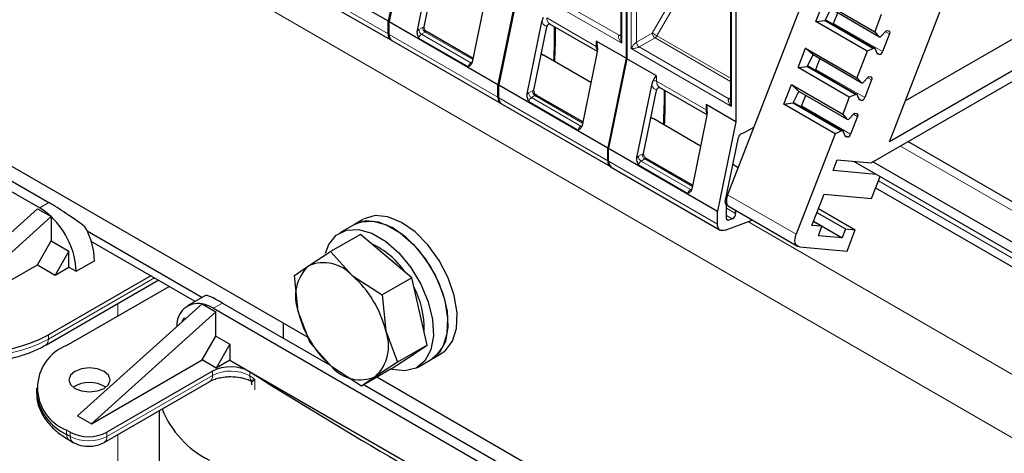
# Model space of a CAD drawing. Header units: millimetres. Extents: x 5 to 418, y 2 to 292.
# Tile 22 of 41: x 253 to 283, y 118 to 131. Entities that reach past the tile are written whole.
import ezdxf

# ---------------------------------------------------------------- set-up
doc = ezdxf.new("R2010")
doc.units = ezdxf.units.MM

msp = doc.modelspace()

# ---------------------------------------------------------------- linework, layer by layer
at = {"color": 7, "linetype": 'Continuous', "lineweight": 18}
for p, q in [((287.0749, 115.8678), (241.8201, 141.9929)), ((271.2357, 134.466), (271.2357, 130.2374)), ((271.5186, 130.0741), (271.5186, 134.3027)), ((271.6883, 130.2701), (271.6883, 134.3027)), ((264.0091, 130.5255), (260.6433, 132.4686)), ((274.6298, 132.5066), (274.6298, 128.278)), ((271.2357, 130.2374), (268.1245, 132.0335)), ((271.1509, 130.4823), (268.379, 132.0825)), ((272.7138, 131.4827), (272.1764, 130.5519)), ((272.8586, 131.3991), (272.3212, 130.4682)), ((268.9164, 131.0211), (270.4438, 130.1393)), ((264.9569, 130.6617), (265.0698, 130.7268)), ((265.0698, 130.7268), (265.1177, 130.7465)), ((277.7831, 130.8505), (279.2963, 129.977)), ((267.4032, 128.5662), (264.0374, 130.5092)), ((266.4871, 129.513), (264.9598, 130.3948)), ((265.1546, 130.5799), (265.0418, 130.5147)), ((266.5691, 129.633), (265.0418, 130.5147)), ((265.1546, 130.5799), (266.6265, 129.7302)), ((271.1509, 130.4823), (271.2006, 130.511)), ((272.1764, 130.5519), (271.6883, 130.2701)), ((272.2612, 130.4049), (271.7731, 130.1231)), ((274.5947, 129.0578), (272.2612, 130.4049)), ((272.3212, 130.4682), (274.5947, 129.1558)), ((279.5084, 130.5237), (279.3888, 130.5928)), ((270.4438, 130.1393), (270.4438, 130.3027)), ((274.6298, 128.278), (271.5186, 130.0741)), ((274.545, 128.523), (271.7731, 130.1231)), ((279.1227, 129.9358), (279.1997, 129.8913)), ((266.5691, 129.633), (266.6116, 129.6575)), ((277.2315, 129.429), (278.7447, 128.5554)), ((272.3105, 129.225), (272.3105, 129.0617)), ((278.9569, 129.1022), (278.8372, 129.1713)), ((272.3105, 129.0617), (273.8379, 128.18)), ((270.7973, 126.6068), (267.4315, 128.5498)), ((268.351, 128.7023), (268.4639, 128.7674)), ((268.5487, 128.6205), (268.4359, 128.5553)), ((269.9632, 127.6736), (268.4359, 128.5553)), ((268.4639, 128.7674), (268.5118, 128.7871)), ((268.5487, 128.6205), (270.0206, 127.7708)), ((274.545, 128.523), (274.5947, 128.5517)), ((278.5712, 128.5142), (278.6481, 128.4698)), ((269.8813, 127.5537), (268.3539, 128.4354)), ((273.8379, 128.18), (273.8379, 128.3433)), ((276.7931, 128.299), (278.3063, 127.4255)), ((278.5185, 127.9722), (278.3988, 128.0413)), ((269.9632, 127.6736), (270.0057, 127.6981)), ((278.1328, 127.3843), (278.2097, 127.3398)), ((284.5293, 124.359), (279.8483, 127.0613)), ((271.7451, 126.7429), (271.858, 126.8081)), ((271.9428, 126.6611), (271.83, 126.5959)), ((271.858, 126.8081), (271.9059, 126.8277)), ((271.9428, 126.6611), (273.4147, 125.8114)), ((274.1914, 124.6474), (270.8256, 126.5904)), ((273.2754, 125.5943), (271.748, 126.476)), ((273.3573, 125.7142), (271.83, 126.5959)), ((284.8122, 122.7259), (279.1667, 125.985)), ((273.3573, 125.7142), (273.3998, 125.7387)), ((274.5034, 125.557), (276.6247, 124.3324)), ((253.5156, 125.312), (253.2328, 125.1487)), ((274.4743, 125.1365), (274.7486, 124.9781)), ((274.65, 124.81), (274.4743, 124.9114)), ((274.5444, 124.7705), (274.4756, 124.8103)), ((287.9235, 117.3375), (275.1289, 124.7236)), ((256.7825, 122.985), (253.5015, 121.0909)), ((255.6511, 122.1966), (255.6511, 121.8094)), ((258.8897, 122.2096), (258.6068, 122.0464)), ((253.5015, 121.0909), (253.5015, 121.2216)), ((255.3117, 118.0865), (258.5746, 119.9702)), ((258.5746, 119.9702), (258.5746, 120.1008)), ((259.7316, 120.0853), (259.7316, 119.9546)), ((259.7686, 119.8159), (259.8885, 119.8554)), ((259.8885, 119.8554), (259.7947, 119.7678)), ((259.8885, 119.8554), (259.8885, 119.5288)), ((254.0672, 118.1519), (254.0672, 118.2825)), ((254.1803, 118.0865), (254.0672, 118.1519)), ((254.1803, 118.2172), (254.1803, 118.0865)), ((255.3117, 118.0865), (255.3117, 118.2172)), ((255.6511, 118.1472), (255.6511, 95.1572))]:
    msp.add_line(p, q, dxfattribs=at)
at = {"color": 7, "linetype": 'Continuous', "lineweight": 25}
for p, q in [((278.6932, 136.3559), (274.5034, 125.557)), ((271.2006, 134.515), (271.2006, 130.4244)), ((271.363, 134.3925), (271.363, 129.772)), ((271.3913, 134.3762), (271.3913, 129.7557)), ((264.5748, 133.6908), (264.0091, 130.9263)), ((264.6031, 133.6744), (264.0374, 130.91)), ((279.998, 128.454), (288.3336, 133.2661)), ((260.6433, 132.8693), (264.0091, 130.9263)), ((264.913, 130.6296), (265.3698, 132.8621)), ((289.1821, 132.7762), (279.5082, 127.1916)), ((265.1177, 130.7465), (265.5174, 132.7)), ((274.5947, 132.5556), (274.5947, 128.465)), ((260.7261, 132.2854), (264.092, 130.3424)), ((274.7571, 132.4331), (274.7571, 127.8126)), ((278.9432, 126.5388), (288.8993, 132.2863)), ((241.6362, 131.8433), (253.2328, 125.1487)), ((241.9191, 132.0065), (253.5156, 125.312)), ((267.0669, 131.8824), (266.61, 129.6499)), ((267.9689, 131.7314), (267.4032, 128.9669)), ((267.9972, 131.715), (267.4315, 128.9506)), ((279.5082, 127.1916), (281.3045, 131.8213)), ((277.234, 130.9053), (277.4684, 131.5095)), ((277.4684, 131.5095), (279.0541, 130.594)), ((277.5184, 130.9432), (277.6975, 131.2979)), ((279.1843, 130.4396), (277.6975, 131.2979)), ((264.0091, 130.5255), (264.0091, 130.9263)), ((268.7639, 130.9027), (268.8079, 131.04)), ((277.234, 130.9053), (277.5184, 130.9432)), ((277.5184, 130.9432), (279.0184, 130.0772)), ((277.5215, 130.9493), (277.5542, 130.9464)), ((277.5542, 130.9464), (279.0674, 130.0729)), ((277.7831, 130.8505), (277.9092, 131.1756)), ((279.2582, 131.1198), (279.0541, 130.594)), ((264.0374, 130.91), (267.4032, 128.9669)), ((264.0374, 130.5092), (264.0374, 130.91)), ((264.913, 130.6296), (264.9569, 130.6617)), ((265.115, 130.7125), (265.1177, 130.7465)), ((268.3071, 128.6703), (268.7639, 130.9027)), ((268.5118, 128.7871), (268.9115, 130.7406)), ((268.9993, 130.8379), (270.4678, 129.9902)), ((278.8197, 129.9899), (277.234, 130.9053)), ((279.2333, 130.4352), (279.4213, 130.6258)), ((279.4213, 130.6258), (279.4825, 130.6203)), ((264.1202, 130.3261), (267.4861, 128.383)), ((266.6339, 129.7665), (265.2146, 130.5858)), ((279.0541, 130.594), (279.1843, 130.4396)), ((279.1843, 130.4396), (279.2333, 130.4352)), ((279.5084, 130.5237), (279.2963, 129.977)), ((271.363, 129.772), (270.4438, 130.3027)), ((270.4766, 130.0767), (270.461, 129.923)), ((276.6825, 129.4838), (276.9168, 130.0879)), ((276.9168, 130.0879), (278.5026, 129.1725)), ((277.1459, 129.8763), (276.9168, 130.0879)), ((279.0184, 130.0772), (278.8197, 129.9899)), ((279.0674, 130.0729), (279.0184, 130.0772)), ((279.1385, 129.8968), (279.0674, 130.0729)), ((261.5346, 121.1401), (246.5594, 129.7851)), ((268.7997, 129.8716), (268.7407, 129.9057)), ((270.276, 129.0193), (268.828, 129.8553)), ((270.461, 129.923), (270.0041, 127.6906)), ((271.363, 129.772), (270.7973, 127.0075)), ((271.3913, 129.7557), (270.8256, 126.9912)), ((272.3105, 129.225), (271.3913, 129.7557)), ((276.9668, 129.5216), (277.1459, 129.8763)), ((278.6328, 129.018), (277.1459, 129.8763)), ((277.2315, 129.429), (277.3577, 129.7541)), ((278.8197, 129.9899), (278.5026, 129.1725)), ((279.1997, 129.8913), (279.1385, 129.8968)), ((276.6825, 129.4838), (276.9668, 129.5216)), ((278.2682, 128.5683), (276.6825, 129.4838)), ((276.9668, 129.5216), (278.4668, 128.6557)), ((276.9699, 129.5278), (277.0026, 129.5249)), ((277.0026, 129.5249), (278.5158, 128.6513)), ((278.5026, 129.1725), (278.6328, 129.018)), ((278.6817, 129.0136), (278.8698, 129.2042)), ((278.9569, 129.1022), (278.7447, 128.5554)), ((278.8698, 129.2042), (278.931, 129.1988)), ((267.4032, 128.5662), (267.4032, 128.9669)), ((267.4315, 128.9506), (270.7973, 127.0075)), ((267.4315, 128.5498), (267.4315, 128.9506)), ((271.7012, 126.7109), (272.158, 128.9433)), ((272.158, 128.9433), (272.202, 129.0806)), ((272.3934, 128.8786), (273.8619, 128.0308)), ((276.244, 128.3538), (276.4784, 128.958)), ((276.4784, 128.958), (278.0642, 128.0425)), ((276.7075, 128.7464), (276.4784, 128.958)), ((278.6328, 129.018), (278.6817, 129.0136)), ((268.3071, 128.6703), (268.351, 128.7023)), ((268.5091, 128.7531), (268.5118, 128.7871)), ((270.028, 127.8071), (268.6087, 128.6264)), ((271.9059, 126.8277), (272.3056, 128.7812)), ((276.5284, 128.3917), (276.7075, 128.7464)), ((278.1943, 127.8881), (276.7075, 128.7464)), ((276.7931, 128.299), (276.9193, 128.6242)), ((278.2682, 128.5683), (278.0642, 128.0425)), ((278.4668, 128.6557), (278.2682, 128.5683)), ((278.5158, 128.6513), (278.4668, 128.6557)), ((278.5869, 128.4752), (278.5158, 128.6513)), ((267.5144, 128.3667), (270.8802, 126.4236)), ((274.7571, 127.8126), (273.8379, 128.3433)), ((276.244, 128.3538), (276.5284, 128.3917)), ((277.8298, 127.4384), (276.244, 128.3538)), ((276.5284, 128.3917), (278.0284, 127.5258)), ((276.5315, 128.3979), (276.5642, 128.3949)), ((276.5642, 128.3949), (278.0774, 127.5214)), ((278.6481, 128.4698), (278.5869, 128.4752)), ((272.1938, 127.9122), (272.1348, 127.9463)), ((273.6702, 127.06), (272.2221, 127.8959)), ((273.8551, 127.9636), (273.3983, 125.7312)), ((273.8707, 128.1173), (273.8551, 127.9636)), ((278.0642, 128.0425), (278.1943, 127.8881)), ((278.1943, 127.8881), (278.2433, 127.8837)), ((278.2433, 127.8837), (278.4313, 128.0743)), ((278.5185, 127.9722), (278.3063, 127.4255)), ((278.4313, 128.0743), (278.4926, 128.0688)), ((274.7571, 127.8126), (274.1914, 125.0482)), ((275.04, 127.486), (275.3129, 127.6436)), ((274.4308, 125.3346), (274.8371, 127.3198)), ((277.8298, 127.4384), (276.6247, 124.3324)), ((278.0284, 127.5258), (277.8298, 127.4384)), ((278.0774, 127.5214), (278.0284, 127.5258)), ((278.1485, 127.3453), (278.0774, 127.5214)), ((278.2097, 127.3398), (278.1485, 127.3453)), ((270.7973, 126.6068), (270.7973, 127.0075)), ((270.8256, 126.9912), (274.1914, 125.0482)), ((270.8256, 126.5904), (270.8256, 126.9912)), ((284.9293, 124.3986), (280.0826, 127.1966)), ((271.7012, 126.7109), (271.7451, 126.7429)), ((271.9032, 126.7937), (271.9059, 126.8277)), ((273.4221, 125.8477), (272.0028, 126.667)), ((270.9085, 126.4073), (274.2743, 124.4643)), ((274.8273, 126.3919), (274.6662, 126.4849)), ((277.7699, 126.3043), (277.8972, 126.6323)), ((277.8972, 126.6323), (278.9432, 126.5388)), ((283.6808, 123.5425), (278.4076, 126.5867)), ((283.6808, 123.8692), (278.9998, 126.5715)), ((279.1033, 126.1851), (277.7699, 126.3043)), ((278.9568, 125.4439), (279.2186, 126.1185)), ((279.0809, 125.7639), (284.9779, 122.3596)), ((277.1123, 124.6094), (277.4871, 125.5753)), ((277.4871, 125.5753), (278.9568, 125.4439)), ((274.4743, 124.8266), (274.4743, 125.1997)), ((274.5483, 125.1887), (276.6697, 123.9641)), ((249.3154, 121.6624), (253.1621, 125.1242)), ((249.7397, 121.4175), (253.5863, 124.8793)), ((253.1621, 125.1242), (253.5861, 124.8794)), ((253.5863, 124.8793), (253.5861, 124.8794)), ((253.5863, 124.8792), (253.5863, 124.1281)), ((274.1914, 124.6474), (274.1914, 125.0482)), ((274.7432, 125.0762), (274.7486, 124.9781)), ((277.267, 125.0081), (278.1512, 124.4976)), ((277.3136, 125.1281), (278.4525, 124.4707)), ((262.9648, 124.6399), (262.5122, 124.3786)), ((263.2476, 124.8031), (262.9648, 124.6399)), ((274.4252, 124.4607), (275.2655, 124.7747)), ((274.65, 124.81), (274.5444, 124.7705)), ((277.4235, 124.5816), (277.1123, 124.6094)), ((277.1605, 124.7334), (277.4235, 124.5816)), ((277.161, 124.7347), (278.0452, 124.2242)), ((277.3103, 124.29), (277.4235, 124.5816)), ((258.2512, 122.3821), (254.7036, 124.4301)), ((263.1485, 124.3303), (262.2283, 123.7991)), ((263.9443, 123.6596), (263.1485, 124.3303)), ((278.0452, 124.2242), (277.3103, 124.29)), ((278.1512, 124.4976), (278.0452, 124.2242)), ((278.1512, 124.4976), (278.4525, 124.4707)), ((278.1979, 123.8146), (278.4525, 124.4707)), ((253.1621, 123.3932), (253.5863, 124.1281)), ((253.5863, 124.1281), (254.1379, 123.8097)), ((258.0391, 122.2596), (254.8291, 124.1127)), ((276.7282, 123.946), (278.1979, 123.8146)), ((254.1379, 123.8097), (253.7136, 123.0748)), ((254.1379, 123.3197), (254.1379, 123.8097)), ((261.5457, 123.3573), (262.2283, 123.7991)), ((262.2283, 123.7991), (262.8977, 123.0555)), ((264.74, 122.9889), (263.9443, 123.6596)), ((249.7397, 121.4175), (253.1621, 123.3932)), ((253.1621, 123.3932), (253.7136, 123.0748)), ((253.7136, 123.0748), (254.1379, 123.3197)), ((254.1379, 123.3197), (254.3642, 123.1891)), ((254.3642, 123.1891), (254.9299, 123.5157)), ((261.1156, 123.0613), (261.5457, 123.3573)), ((256.6694, 123.0503), (253.5015, 121.2216)), ((261.2287, 121.9488), (261.1156, 123.0613)), ((262.8977, 123.0555), (263.8198, 122.4577)), ((253.4186, 120.9078), (256.8997, 122.9174)), ((254.0672, 120.895), (257.235, 122.7238)), ((264.74, 122.9889), (263.8198, 122.4577)), ((264.9793, 121.9493), (264.74, 122.9889)), ((258.3446, 122.436), (257.8069, 122.1256)), ((263.8198, 122.4577), (263.9328, 121.3452)), ((258.2533, 122.1851), (254.4066, 118.7234)), ((258.2535, 122.185), (258.2533, 122.1851)), ((258.2535, 122.185), (258.6775, 121.9402)), ((258.8897, 122.2096), (262.2199, 120.2871)), ((258.6775, 121.9402), (254.8309, 118.4784)), ((258.6068, 122.0464), (270.2034, 115.3518)), ((258.6775, 121.189), (258.6775, 121.9402)), ((261.5943, 120.9821), (261.2287, 121.9488)), ((265.2187, 120.9097), (264.9793, 121.9493)), ((257.6254, 121.6201), (257.7017, 121.7523)), ((257.7017, 121.7523), (257.7447, 121.7275)), ((260.7706, 121.1238), (260.7706, 121.5811)), ((258.2533, 120.4541), (258.6775, 121.189)), ((258.6775, 121.189), (259.1159, 120.9359)), ((263.9328, 121.3452), (264.2985, 120.3785)), ((259.1159, 120.9359), (258.6917, 120.2011)), ((259.1159, 120.9359), (259.1159, 120.446)), ((262.2637, 120.2384), (261.5943, 120.9821)), ((265.2187, 120.9097), (264.2985, 120.3785)), ((264.6623, 120.5408), (265.2187, 120.9097)), ((264.6451, 120.5293), (264.712, 120.568)), ((265.3646, 120.4828), (265.6474, 120.6461)), ((254.8309, 118.4784), (258.2533, 120.4541)), ((258.6917, 120.2011), (258.2533, 120.4541)), ((259.1159, 120.446), (258.6917, 120.2011)), ((259.1159, 120.446), (269.2925, 114.5712)), ((264.2985, 120.3785), (263.6158, 119.9366)), ((264.106, 120.1719), (264.6623, 120.5408)), ((264.912, 120.2216), (265.3646, 120.4828)), ((258.5746, 120.1008), (255.3117, 118.2172)), ((263.1858, 119.6407), (262.2637, 120.2384)), ((264.106, 120.1719), (263.1858, 119.6407)), ((255.2288, 117.9034), (258.4917, 119.787)), ((259.7502, 119.8164), (259.7686, 119.8159)), ((259.7838, 119.7461), (259.7838, 119.6846)), ((263.6158, 119.9366), (263.1858, 119.6407)), ((263.2628, 119.6851), (270.4862, 115.5151)), ((278.5051, 111.3432), (263.6588, 119.9137)), ((253.1299, 119.5888), (253.1299, 119.4581)), ((256.9272, 118.8838), (256.9272, 91.3609)), ((254.4066, 118.7234), (254.8309, 118.4784)), ((254.1803, 118.2172), (254.0672, 118.2825)), ((254.15, 117.9687), (254.2632, 117.9034))]:
    msp.add_line(p, q, dxfattribs=at)
at = {"color": 7, "linetype": 'Continuous', "lineweight": 25, "flags": 128}
for points in [[(277.769, 130.8224), (277.775, 130.8329), (277.7831, 130.8505)], [(279.4825, 130.6203), (279.4938, 130.6175), (279.5033, 130.6113), (279.5106, 130.6019), (279.5155, 130.5898), (279.5177, 130.5753), (279.5173, 130.559), (279.5141, 130.5416), (279.5084, 130.5237)], [(268.828, 129.8553), (268.7726, 129.8784), (268.7366, 129.8857)], [(268.8136, 129.8629), (268.7444, 129.8947), (268.7387, 129.8962)], [(277.2175, 129.4009), (277.2235, 129.4113), (277.2315, 129.429)], [(278.931, 129.1988), (278.9423, 129.196), (278.9517, 129.1897), (278.9591, 129.1804), (278.9639, 129.1682), (278.9662, 129.1537), (278.9657, 129.1375), (278.9626, 129.1201), (278.9569, 129.1022)], [(276.7791, 128.2709), (276.785, 128.2814), (276.7931, 128.299)], [(272.2221, 127.8959), (272.1667, 127.919), (272.1307, 127.9263)], [(272.2077, 127.9036), (272.1385, 127.9354), (272.1328, 127.9369)], [(278.4926, 128.0688), (278.5038, 128.066), (278.5133, 128.0598), (278.5206, 128.0504), (278.5255, 128.0383), (278.5278, 128.0238), (278.5273, 128.0075), (278.5242, 127.9901), (278.5185, 127.9722)], [(274.5034, 125.557), (274.4805, 125.4855), (274.4679, 125.4159), (274.4661, 125.3508), (274.4751, 125.2929), (274.4947, 125.2442), (274.5239, 125.2067), (274.5483, 125.1887)], [(265.6474, 120.6461), (265.7747, 120.7372), (265.996, 121.0289), (266.1201, 121.4272), (266.139, 121.907), (266.0516, 122.4382), (265.8635, 122.9874), (265.5864, 123.5201), (265.2377, 124.0028), (264.8394, 124.4052), (264.4164, 124.7019), (263.9954, 124.8745), (263.6028, 124.912), (263.2633, 124.812)], [(262.9648, 124.6399), (263.1681, 124.7229), (263.541, 124.7439), (263.9531, 124.6279), (264.3785, 124.382), (264.7905, 124.0217), (265.1631, 123.5696), (265.473, 123.0542), (265.7007, 122.5078)], [(265.3646, 120.4828), (265.4919, 120.5739), (265.7132, 120.8656), (265.8372, 121.2639), (265.8561, 121.7438), (265.7688, 122.2749), (265.5806, 122.8241), (265.3035, 123.3568), (264.9548, 123.8395), (264.5565, 124.2419), (264.1336, 124.5387), (263.7126, 124.7112), (263.32, 124.7487), (262.9805, 124.6487)], [(274.4252, 124.4607), (274.3775, 124.4479), (274.3329, 124.4462), (274.2925, 124.4555), (274.2576, 124.4756), (274.2293, 124.506), (274.2085, 124.5455), (274.1957, 124.5932), (274.1914, 124.6474)], [(274.5444, 124.7705), (274.5301, 124.7667), (274.5167, 124.7662), (274.5046, 124.769), (274.4941, 124.775), (274.4857, 124.7841), (274.4794, 124.796), (274.4756, 124.8103), (274.4743, 124.8266)], [(262.0707, 123.7455), (262.1771, 124.0218), (262.4052, 124.3047), (262.7155, 124.4616), (263.0884, 124.4827), (263.5006, 124.3666), (263.9259, 124.1207), (264.3379, 123.7604), (264.7105, 123.3084), (265.0204, 122.793), (265.2481, 122.2466)], [(276.7282, 123.946), (276.6832, 123.9573), (276.6453, 123.9821), (276.616, 124.0196), (276.5964, 124.0682), (276.5874, 124.1262), (276.5892, 124.1912), (276.6018, 124.2609), (276.6247, 124.3324)], [(265.7007, 122.5078), (265.8319, 121.9648), (265.8583, 121.4593), (265.7783, 121.023), (265.5969, 120.6833), (265.3646, 120.4828)], [(265.2481, 122.2466), (265.3793, 121.7036), (265.4058, 121.198), (265.3258, 120.7617), (265.1444, 120.4221), (264.873, 120.2005), (264.5287, 120.1108), (264.1331, 120.1586), (264.0999, 120.1684)], [(264.712, 120.568), (264.79, 120.6206), (264.8191, 120.6447)], [(255.2268, 119.5724), (255.3656, 119.6923), (255.4143, 119.8337), (255.3656, 119.9751), (255.2268, 120.0949), (255.0192, 120.175), (254.7743, 120.2031), (254.5294, 120.175), (254.3217, 120.0949), (254.183, 119.9751), (254.1343, 119.8337), (254.183, 119.6923), (254.3217, 119.5724), (254.5294, 119.4923), (254.7743, 119.4642), (255.0192, 119.4923), (255.2268, 119.5724)]]:
    msp.add_lwpolyline(points, dxfattribs=at)
at = {"color": 7, "linetype": 'Continuous', "lineweight": 18, "flags": 128}
for points in [[(272.3212, 130.4682), (272.3035, 130.4785), (272.2842, 130.4896), (272.264, 130.5013), (272.2437, 130.513), (272.224, 130.5244), (272.2058, 130.5349), (272.1897, 130.5442), (272.1764, 130.5519)], [(266.5691, 129.633), (266.5857, 129.6253), (266.599, 129.622)], [(269.9632, 127.6736), (269.9798, 127.6659), (269.9931, 127.6626)], [(273.3573, 125.7142), (273.3739, 125.7065), (273.3872, 125.7032)]]:
    msp.add_lwpolyline(points, dxfattribs=at)
at = {"color": 7, "linetype": 'Continuous', "lineweight": 18}
for centre, radius, start, end in [((269.1121, 130.9993), 0.1969, 173.64324, 235.04458), ((265.1411, 130.6701), 0.1844, 182.60548, 237.39452), ((265.254, 130.7352), 0.1844, 182.60548, 237.39452), ((265.144, 130.3569), 0.1881, 122.93391, 168.37221), ((265.1895, 130.5319), 0.0593, 63.09222, 126.02619), ((271.1877, 130.5361), 0.0652, 235.59372, 281.3837), ((272.3606, 130.5603), 0.1844, 182.60548, 237.39452), ((272.1696, 130.5518), 0.1731, 301.95467, 331.14439), ((270.7056, 130.1317), 0.262, 178.31981, 206.08241), ((270.4153, 130.0805), 0.0654, 17.14895, 64.22045), ((271.8725, 130.2785), 0.1844, 182.60548, 237.39452), ((266.6714, 129.4751), 0.1881, 122.93391, 168.37221), ((272.2264, 128.9001), 0.1822, 62.50585, 97.71911), ((272.5062, 129.0399), 0.1969, 173.64324, 235.04458), ((268.5352, 128.7107), 0.1844, 182.60548, 237.39452), ((268.5381, 128.3975), 0.1881, 122.93391, 168.37221), ((268.6481, 128.7758), 0.1844, 182.60548, 237.39452), ((268.5836, 128.5725), 0.0593, 63.09222, 126.02619), ((274.5818, 128.5768), 0.0652, 235.59372, 281.3837), ((274.0997, 128.1723), 0.262, 178.31981, 206.08241), ((273.8095, 128.1211), 0.0654, 17.14895, 64.22045), ((270.0655, 127.5158), 0.1881, 122.93391, 168.37221), ((271.9294, 126.7513), 0.1844, 182.60548, 237.39452), ((272.0422, 126.8164), 0.1844, 182.60548, 237.39452), ((271.9777, 126.6132), 0.0593, 63.09222, 126.02619), ((271.9322, 126.4381), 0.1881, 122.93391, 168.37221), ((273.4596, 125.5564), 0.1881, 122.93391, 168.37221), ((251.2388, 125.458), 4.9185, 242.60967, 297.39033), ((253.3068, 121.069), 0.196, 303.76086, 6.41234), ((258.3786, 119.9485), 0.1972, 305.01333, 6.29885), ((259.1387, 118.8881), 1.2202, 60.92664, 117.53507), ((259.9772, 119.9458), 0.2457, 177.94206, 211.91664), ((326.5618, 225.4252), 124.8612, 237.640087, 237.725283), ((259.714, 119.7552), 0.0816, 8.86043, 48.03629), ((254.2632, 118.1302), 0.1972, 173.70115, 234.98667), ((254.3706, 118.0623), 0.1918, 172.74121, 235.97315), ((254.746, 119.1783), 1.2296, 242.60967, 297.39033), ((255.1114, 118.0668), 0.2012, 305.70095, 5.62013)]:
    msp.add_arc(centre, radius, start, end, dxfattribs=at)
at = {"color": 7, "linetype": 'Continuous', "lineweight": 25}
for centre, radius, start, end in [((269.0806, 130.7057), 0.1727, 161.25922, 168.33402), ((253.4125, 130.591), 15.7443, 356.68522, 0.56926), ((253.4977, 130.5733), 15.6873, 356.67817, 0.57631), ((264.203, 130.5046), 0.195, 173.84319, 240.38117), ((264.2374, 130.4894), 0.201, 174.33758, 234.35024), ((279.1819, 130.0086), 0.1186, 278.60067, 344.5265), ((272.4747, 128.7463), 0.1727, 161.25922, 168.33402), ((256.8066, 128.6317), 15.7443, 356.68522, 0.56926), ((267.5971, 128.5452), 0.195, 173.84319, 240.38117), ((267.6315, 128.53), 0.201, 174.33758, 234.35024), ((256.8919, 128.614), 15.6873, 356.67817, 0.57631), ((278.6304, 128.5871), 0.1186, 278.60067, 344.5265), ((275.0022, 127.2924), 0.1675, 109.28768, 170.56419), ((274.8924, 127.7328), 0.2876, 280.93246, 300.87295), ((278.192, 127.4571), 0.1186, 278.60067, 344.5265), ((270.9912, 126.5859), 0.195, 173.84319, 240.38117), ((271.0256, 126.5706), 0.201, 174.33758, 234.35024), ((252.2855, 123.5395), 1.8673, 45.85457, 59.51629), ((274.5026, 125.3095), 0.076, 160.74085, 227.14546), ((274.4132, 125.2054), 0.0614, 354.72397, 52.10261), ((251.8623, 123.0617), 2.5051, 2.91529, 46.51141), ((274.5742, 124.9674), 0.1747, 295.69552, 3.50028), ((252.6559, 123.4435), 2.2751, 1.8179, 29.64378), ((262.4712, 121.7861), 2.4746, 34.13541, 65.6101), ((262.4486, 122.4141), 1.3057, 133.75168, 200.88107), ((262.0154, 122.282), 1.1734, 41.23682, 113.59791), ((260.7426, 120.5828), 3.2801, 13.43962, 48.92469), ((262.3865, 121.426), 2.7362, 358.50622, 27.8658), ((258.1312, 121.5416), 0.6549, 79.26017, 184.7018), ((258.0093, 121.043), 1.1678, 59.22499, 77.92714), ((264.4189, 122.7111), 3.2801, 193.43962, 228.92469), ((251.2388, 125.5886), 4.9185, 242.60967, 297.39033), ((262.7129, 120.8798), 1.3057, 313.75168, 20.88107), ((254.5629, 119.5888), 1.3972, 110.78342, 249.21658), ((259.1387, 119.0188), 1.2202, 60.92664, 117.53507), ((331.2834, 233.2471), 133.8852, 237.69499, 242.310386), ((263.1461, 121.0119), 1.1734, 221.23682, 293.59791), ((254.7743, 118.8503), 0.9069, 56.33248, 123.66752), ((254.7314, 119.6178), 1.6094, 185.6948, 245.62534), ((259.8035, 120.0303), 2.9879, 201.42875, 243.69775), ((254.746, 119.309), 1.2296, 242.60967, 297.39033)]:
    msp.add_arc(centre, radius, start, end, dxfattribs=at)
for centre, major_axis, ratio, start_param, end_param in [((270.3589, 129.888), (0.0781, 0.4172), 0.2183761, 5.2221236, 6.2064576), ((272.2257, 128.8103), (0.0781, 0.4172), 0.2183761, 6.2064576, 7.1907915), ((273.753, 127.9286), (0.0781, 0.4172), 0.2183761, 5.2221236, 6.2064576), ((254.3859, 124.5079), (1.4228, -1.0238), 0.1110742, 1.476412, 2.3062436), ((259.7599, 121.4056), (1.4228, -1.0238), 0.1110742, 2.3062436, 3.0915605)]:
    msp.add_ellipse(centre, major_axis=major_axis, ratio=ratio, start_param=start_param, end_param=end_param, dxfattribs=at)
for points, knots in [([(264.9598, 130.3948), (264.9547, 130.4076), (264.9481, 130.424), (264.9335, 130.4602), (264.9195, 130.506), (264.9063, 130.5702), (264.9108, 130.6106), (264.913, 130.6296)], [0, 0, 0, 0, 0.1693168, 0.2177005, 0.4779248, 0.7539112, 1, 1, 1, 1]), ([(265.115, 130.7125), (265.1169, 130.6998), (265.1207, 130.6748), (265.1542, 130.6275), (265.1905, 130.6025), (265.2163, 130.5848)], [0, 0, 0, 0, 0.2293217, 0.4538366, 1, 1, 1, 1]), ([(269.0183, 130.827), (269.0122, 130.8266), (268.9955, 130.8257), (268.9706, 130.8168), (268.946, 130.8024), (268.9271, 130.7836), (268.9204, 130.7685), (268.9171, 130.7611)], [0, 0, 0, 0, 0.1415728, 0.3853864, 0.6055659, 0.8079483, 1, 1, 1, 1]), ([(266.61, 129.6499), (266.6037, 129.6319), (266.5914, 129.5966), (266.5502, 129.5469), (266.512, 129.5264), (266.4871, 129.513)], [0, 0, 0, 0, 0.265609, 0.5216251, 1, 1, 1, 1]), ([(272.4124, 128.8676), (272.4063, 128.8673), (272.3896, 128.8664), (272.3647, 128.8574), (272.3401, 128.843), (272.3212, 128.8243), (272.3145, 128.8091), (272.3112, 128.8018)], [0, 0, 0, 0, 0.1415728, 0.3853864, 0.6055659, 0.8079483, 1, 1, 1, 1]), ([(268.3539, 128.4354), (268.3488, 128.4482), (268.3422, 128.4647), (268.3276, 128.5008), (268.3136, 128.5466), (268.3004, 128.6108), (268.3049, 128.6512), (268.3071, 128.6703)], [0, 0, 0, 0, 0.1693168, 0.2177005, 0.4779248, 0.7539112, 1, 1, 1, 1]), ([(268.5091, 128.7531), (268.511, 128.7405), (268.5149, 128.7154), (268.5483, 128.6681), (268.5846, 128.6431), (268.6104, 128.6254)], [0, 0, 0, 0, 0.2293217, 0.4538366, 1, 1, 1, 1]), ([(270.0041, 127.6906), (269.9979, 127.6726), (269.9855, 127.6372), (269.9443, 127.5875), (269.9061, 127.567), (269.8813, 127.5537)], [0, 0, 0, 0, 0.265609, 0.5216251, 1, 1, 1, 1]), ([(271.748, 126.476), (271.7429, 126.4888), (271.7363, 126.5053), (271.7217, 126.5414), (271.7077, 126.5873), (271.6945, 126.6514), (271.6991, 126.6918), (271.7012, 126.7109)], [0, 0, 0, 0, 0.1693168, 0.2177005, 0.4779248, 0.7539112, 1, 1, 1, 1]), ([(271.9032, 126.7937), (271.9051, 126.7811), (271.909, 126.756), (271.9424, 126.7087), (271.9788, 126.6837), (272.0045, 126.666)], [0, 0, 0, 0, 0.2293217, 0.4538366, 1, 1, 1, 1]), ([(273.3983, 125.7312), (273.392, 125.7132), (273.3796, 125.6778), (273.3384, 125.6281), (273.3002, 125.6076), (273.2754, 125.5943)], [0, 0, 0, 0, 0.265609, 0.5216251, 1, 1, 1, 1]), ([(251.2388, 120.3808), (251.4526, 120.3879), (251.753, 120.3979), (252.1821, 120.464), (252.5346, 120.5411), (252.9236, 120.6687), (253.2214, 120.7922), (253.3719, 120.8861), (253.413, 120.9117)], [0, 0, 0, 0, 0.2675611, 0.375903, 0.5538423, 0.7355131, 0.9277354, 1, 1, 1, 1]), ([(258.4959, 119.7865), (258.5038, 119.792), (258.5418, 119.8185), (258.6522, 119.8621), (258.8186, 119.9085), (258.9871, 119.933), (259.0999, 119.9355), (259.1403, 119.9363)], [0, 0, 0, 0, 0.0648722, 0.3140641, 0.5501582, 0.838916, 1, 1, 1, 1]), ([(259.1403, 119.9363), (259.2453, 119.9309), (259.3918, 119.9233), (259.5781, 119.8774), (259.6833, 119.8427), (259.7332, 119.8146), (259.745, 119.8079)], [0, 0, 0, 0, 0.455222, 0.6348446, 0.9134986, 1, 1, 1, 1]), ([(259.7399, 119.8152), (259.7463, 119.8113), (259.7589, 119.8035), (259.7732, 119.7849), (259.782, 119.7638), (259.7828, 119.749), (259.7832, 119.7419)], [0, 0, 0, 0, 0.2647679, 0.524423, 0.7714087, 1, 1, 1, 1]), ([(259.7947, 119.7678), (259.7905, 119.762), (259.7834, 119.7524), (259.7865, 119.7478), (259.7877, 119.746)], [0, 0, 0, 0, 0.6054005, 1, 1, 1, 1]), ([(253.1428, 119.4644), (253.1427, 119.3735), (253.1424, 119.1513), (253.275, 118.8103), (253.5081, 118.4682), (253.8042, 118.1842), (254.0462, 118.0373), (254.1543, 117.9717)], [0, 0, 0, 0, 0.1530094, 0.3739744, 0.5982699, 0.820568, 1, 1, 1, 1]), ([(254.2632, 117.9034), (254.3183, 117.8764), (254.4585, 117.8079), (254.7269, 117.7698), (255.0096, 117.7991), (255.164, 117.8725), (255.2288, 117.9034)], [0, 0, 0, 0, 0.1878046, 0.477884, 0.7807662, 1, 1, 1, 1])]:
    msp.add_open_spline(points, degree=3, knots=knots, dxfattribs=at)
at = {"color": 7, "linetype": 'Continuous', "lineweight": 18}
for points in [[(268.9171, 130.7611), (268.8828, 130.7719), (268.8142, 130.7934), (268.7807, 130.8662), (268.7639, 130.9027)], [(272.3112, 128.8018), (272.2769, 128.8125), (272.2083, 128.834), (272.1748, 128.9069), (272.158, 128.9433)]]:
    msp.add_open_spline(points, degree=3, dxfattribs=at)
for points, knots in [([(271.2357, 130.2374), (271.2133, 130.2658), (271.1808, 130.307), (271.1512, 130.3611), (271.138, 130.396), (271.1308, 130.4253), (271.1307, 130.4506), (271.1364, 130.4707), (271.1463, 130.4786), (271.1509, 130.4823)], [0, 0, 0, 0, 0.3577277, 0.51881169, 0.63785382, 0.75379172, 0.85010046, 0.9302141, 1, 1, 1, 1]), ([(271.2013, 130.4244), (271.2024, 130.4002), (271.2043, 130.3611), (271.2167, 130.2985), (271.2284, 130.2611), (271.2357, 130.2374)], [0, 0, 0, 0, 0.3746685, 0.6049648, 1, 1, 1, 1]), ([(271.5186, 130.0741), (271.532, 130.0955), (271.5514, 130.1264), (271.5834, 130.1697), (271.6071, 130.1968), (271.6289, 130.2206), (271.6507, 130.2415), (271.671, 130.2589), (271.6828, 130.2665), (271.6883, 130.2701)], [0, 0, 0, 0, 0.3577147, 0.5187944, 0.6378387, 0.7537823, 0.8500953, 0.930212, 1, 1, 1, 1]), ([(271.7731, 130.1231), (271.7704, 130.1217), (271.7648, 130.1186), (271.7501, 130.1125), (271.7172, 130.1009), (271.6636, 130.0875), (271.6122, 130.079), (271.5619, 130.0752), (271.5353, 130.0745), (271.5186, 130.0741)], [0, 0, 0, 0, 0.0343625, 0.0712742, 0.1566669, 0.3612509, 0.6159338, 0.7573777, 1, 1, 1, 1]), ([(274.6298, 128.278), (274.6074, 128.3064), (274.5749, 128.3476), (274.5453, 128.4017), (274.5321, 128.4366), (274.525, 128.466), (274.5248, 128.4912), (274.5305, 128.5113), (274.5404, 128.5193), (274.545, 128.523)], [0, 0, 0, 0, 0.3577277, 0.5188117, 0.6378538, 0.7537917, 0.8501005, 0.9302141, 1, 1, 1, 1]), ([(274.5954, 128.4651), (274.5965, 128.4408), (274.5984, 128.4017), (274.6108, 128.3392), (274.6225, 128.3017), (274.6298, 128.278)], [0, 0, 0, 0, 0.3746685, 0.6049648, 1, 1, 1, 1])]:
    msp.add_open_spline(points, degree=3, knots=knots, dxfattribs=at)

doc.saveas('drawing.dxf')
